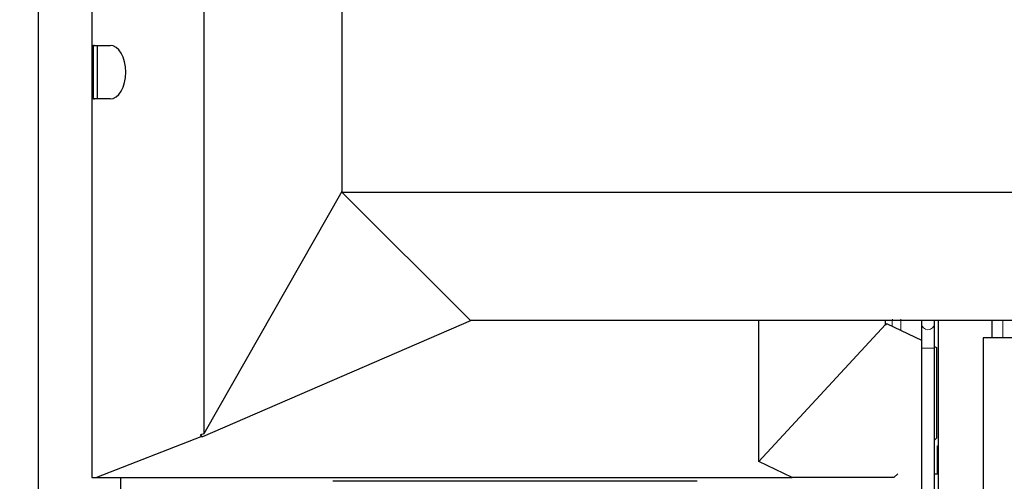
# Model space of a CAD drawing. Header units: inches. Extents: x 0 to 29700, y -16 to 21000.
# Tile 145 of 186: x 13394 to 14313, y 17255 to 17686. Entities that reach past the tile are written whole.
import ezdxf

# ---------------------------------------------------------------- set-up
doc = ezdxf.new("R2010")
doc.units = ezdxf.units.IN
doc.layers.add('254', color=7, linetype='Continuous', true_color=0xffffff)
doc.styles.add('latin_extended', font='simplex.shx')
doc.dimstyles.get("Standard").update_dxf_attribs({"dimtxt": 0.18, "dimasz": 0.18, "dimexe": 0.18, "dimexo": 0.0625, "dimgap": 0.09, "dimtad": 0, "dimtih": 1, "dimtoh": 1, "dimdec": 4, "dimzin": 0, "dimdsep": 46, "dimtxsty": 'Standard', "dimcen": 0.09, "dimadec": 0, "dimazin": 0, "dimtfac": 1, "dimtdec": 4, "dimtofl": 0, "dimtmove": 0, "dimatfit": 3, "dimfxl": 1, "dimtolj": 1, "dimtzin": 0, "dimarcsym": 0})

# ---------------------------------------------------------------- blocks, each defined once
blk = doc.blocks.new('_U3')
at = {"layer": '254', "color": 3, "linetype": 'Continuous', "lineweight": 13, "transparency": 16777216}
for p, q in [((13411.66, 17625.13), (13411.66, 19789.17)), ((16241.66, 15769.76), (16241.66, 19789.17)), ((13586.66, 19739.17), (16066.66, 19739.17))]:
    blk.add_line(p, q, dxfattribs=at)
at = {"layer": '254', "color": 3, "transparency": 16777216}
for points in [[(13586.66, 19768.33), (13586.66, 19710), (13411.66, 19739.17)], [(16066.66, 19710), (16066.66, 19768.33), (16241.66, 19739.17)]]:
    blk.add_solid(points, dxfattribs=at)
at = {"layer": 'Defpoints', "color": 0, "transparency": 16777216}
for p in [(16241.66, 19739.17), (13411.66, 17575.13), (16241.66, 15719.76)]:
    blk.add_point(p, dxfattribs=at)
at = {"layer": '254', "color": 2, "lineweight": 13, "transparency": 16777216, "insert": (14518.33, 20001.67), "char_height": 175, "attachment_point": 1, "style": 'latin_extended'}
blk.add_mtext('\\A1;2830', dxfattribs=at)
blk = doc.blocks.new('_U11')
at = {"layer": '254', "color": 3, "linetype": 'Continuous', "lineweight": 13, "transparency": 16777216}
for p, q in [((14411.66, 18994.63), (12794.36, 18994.63)), ((12844.36, 16839.63), (12844.36, 18819.63)), ((14786.66, 16664.63), (12794.36, 16664.63))]:
    blk.add_line(p, q, dxfattribs=at)
at = {"layer": '254', "color": 3, "transparency": 16777216}
for points in [[(12873.53, 18819.63), (12815.19, 18819.63), (12844.36, 18994.63)], [(12815.19, 16839.63), (12873.53, 16839.63), (12844.36, 16664.63)]]:
    blk.add_solid(points, dxfattribs=at)
at = {"layer": 'Defpoints', "color": 0, "transparency": 16777216}
for p in [(12844.36, 18994.63), (14461.66, 18994.63), (14836.66, 16664.63)]:
    blk.add_point(p, dxfattribs=at)
at = {"layer": '254', "color": 2, "lineweight": 13, "transparency": 16777216, "insert": (12581.86, 17521.3), "char_height": 175, "attachment_point": 1, "rotation": 90, "style": 'latin_extended'}
blk.add_mtext('\\A1;2330', dxfattribs=at)

msp = doc.modelspace()

# ---------------------------------------------------------------- linework, layer by layer
at = {"layer": '254', "color": 2, "linetype": 'Continuous', "lineweight": 25}
for p, q in [((13411.663, 18045.133), (13411.663, 17105.133)), ((13461.664, 17942.241), (13461.664, 17661.605)), ((13566.355, 17879.044), (13566.355, 17298.865)), ((13695.163, 17747.133), (13695.163, 17524.633)), ((13461.664, 17661.605), (13461.664, 17611.663)), ((13462.37, 17661.634), (13478.641, 17661.634)), ((13463.164, 17611.686), (13463.164, 17661.582)), ((13466.706, 17661.629), (13466.706, 17611.637)), ((13461.664, 17611.663), (13461.664, 17258.133)), ((13478.641, 17611.634), (13462.37, 17611.634)), ((13695.163, 17525.221), (13566.355, 17298.865)), ((13815.163, 17404.633), (13695.163, 17524.633)), ((13695.163, 17524.633), (15061.163, 17524.633)), ((13815.751, 17404.633), (13564.854, 17296.12)), ((14941.163, 17404.633), (13815.163, 17404.633)), ((14084.163, 17273.203), (14084.163, 17404.633)), ((14202.663, 17401.021), (14084.163, 17273.203)), ((14202.663, 17401.021), (14202.663, 17404.633)), ((14202.663, 17401.89), (14204.163, 17401.755)), ((14204.163, 17401.755), (14202.663, 17400.366)), ((14202.663, 17400.366), (14202.663, 17401.021)), ((14204.163, 17401.755), (14236.163, 17386.294)), ((14236.163, 17404.634), (14236.163, 17401.645)), ((14248.163, 17401.645), (14248.163, 17404.634)), ((14251.663, 17404.631), (14251.663, 17047.633)), ((14302.163, 17388.633), (14302.163, 17404.633)), ((14248.163, 17380.496), (14250.164, 17379.53)), ((14416.663, 17388.633), (14293.663, 17388.633)), ((14293.663, 17388.633), (14293.663, 17066.893)), ((14250.164, 17379.53), (14250.164, 17295.005)), ((13566.355, 17298.865), (13563.084, 17297.89)), ((13563.084, 17297.89), (13563.388, 17296.239)), ((13563.084, 17297.89), (13564.854, 17296.12)), ((13563.388, 17296.239), (13466.163, 17258.133)), ((13564.854, 17296.12), (13563.388, 17296.239)), ((14250.164, 17295.005), (14248.163, 17293.152)), ((14251.163, 17287.633), (14251.663, 17287.633)), ((14251.163, 17261.633), (14251.163, 17287.633)), ((14251.663, 17283.633), (14251.163, 17283.633)), ((14115.354, 17258.133), (14084.163, 17273.203)), ((14214.126, 17261.634), (14210.346, 17258.133)), ((14248.155, 17261.633), (14251.163, 17261.633)), ((14251.663, 17261.633), (14251.163, 17261.633)), ((13461.664, 17258.133), (13466.163, 17258.133)), ((13466.163, 17258.133), (14115.354, 17258.133)), ((13488.663, 17075.133), (13488.663, 17258.149)), ((14026.663, 17254.633), (13686.663, 17254.633)), ((14210.346, 17258.133), (14115.354, 17258.133))]:
    msp.add_line(p, q, dxfattribs=at)
at = {"layer": '254', "color": 110, "linetype": 'Continuous', "lineweight": 13}
for p, q in [((14312.163, 17404.633), (14312.163, 17388.633)), ((14248.163, 17378.987), (14236.164, 17378.987))]:
    msp.add_line(p, q, dxfattribs=at)
at = {"layer": '254', "color": 2, "linetype": 'Continuous', "lineweight": 25}
for centre, ratio, start_param, end_param in [((13462.37, 17636.634), 0.589045, 0, 0.0479719), ((13464.111, 17636.634), 0.589045, 0, 0.0643558), ((13478.641, 17636.634), 0.589045, 3.1415927, 6.2831853), ((13462.37, 17636.634), 0.5890451, 3.0936208, 3.1415927), ((13464.111, 17636.634), 0.589045, 3.0772369, 3.1415927)]:
    msp.add_ellipse(centre, major_axis=(0, 25), ratio=ratio, start_param=start_param, end_param=end_param, dxfattribs=at)
at = {"layer": '254', "color": 110, "linetype": 'Continuous', "lineweight": 13}
msp.add_ellipse((14242.163, 17401.645), major_axis=(6, 0), ratio=0.9063078, start_param=3.1416908, end_param=6.2831853, dxfattribs=at)
for points in [[(14208.886, 17399.447), (14208.888, 17401.665), (14208.889, 17403.882), (14208.891, 17406.1)], [(14216.705, 17406.104), (14216.701, 17402.634), (14216.697, 17399.163), (14216.693, 17395.693)]]:
    msp.add_open_spline(points, degree=3, dxfattribs=at)
at = {"layer": '254', "color": 2, "linetype": 'Continuous', "lineweight": 25}
for points, knots in [([(14236.164, 17401.678), (14236.164, 17400.64), (14236.164, 17398.081), (14236.164, 17392.623), (14236.164, 17386.061), (14236.164, 17381.416), (14236.164, 17378.987)], [0, 0, 0, 0, 0.2499913, 0.5, 0.7500087, 1, 1, 1, 1]), ([(14248.163, 17378.987), (14248.163, 17381.409), (14248.163, 17386.04), (14248.163, 17392.583), (14248.163, 17398.025), (14248.163, 17400.576), (14248.163, 17401.611)], [0, 0, 0, 0, 0.2500059, 0.5, 0.7499941, 1, 1, 1, 1])]:
    msp.add_open_spline(points, degree=3, knots=knots, dxfattribs=at)
for points in [[(14236.164, 17378.987), (14236.164, 17239.633)], [(14248.163, 17239.633), (14248.163, 17378.987)]]:
    msp.add_open_spline(points, degree=1, dxfattribs=at)

# ---------------------------------------------------------------- dimensions: what is measured, and where the dimension line sits
at = {"layer": '254', "color": 2, "linetype": 'Continuous', "lineweight": 13}
dim = msp.add_linear_dim(base=(16241.663, 19739.167), p1=(13411.663, 17575.133), p2=(16241.663, 15719.756), dimstyle='Standard', override={"dimscale": 50, "dimtxt": 3.5, "dimasz": 3.5, "dimexe": 1, "dimexo": 1, "dimgap": 1.75, "dimtad": 1, "dimtih": 1, "dimtoh": 0, "dimdec": 0, "dimlfac": 1, "dimzin": 8, "dimdsep": 46, "dimlunit": 2, "dimtxsty": 'latin_extended', "dimsah": 1, "dimse1": 0, "dimse2": 0, "dimsd1": 0, "dimsd2": 0, "dimclrd": 3, "dimclre": 3, "dimclrt": 2, "dimtol": 0, "dimtm": -0.1, "dimtfac": 0.714286, "dimtdec": 3, "dimtofl": 1, "dimtmove": 0, "dimtzin": 8, "dimlwd": 13, "dimlwe": 13}, dxfattribs=at)
dim.commit()
dim.dimension.update_dxf_attribs({"geometry": '_U3', "text_midpoint": (14826.663, 19739.167), "dimtype": 160})
dim = msp.add_linear_dim(base=(12844.361, 18994.633), p1=(14836.663, 16664.633), p2=(14461.663, 18994.633), angle=90, dimstyle='Standard', override={"dimscale": 50, "dimtxt": 3.5, "dimasz": 3.5, "dimexe": 1, "dimexo": 1, "dimgap": 1.75, "dimtad": 1, "dimtih": 0, "dimtoh": 0, "dimdec": 2, "dimlfac": 1, "dimzin": 8, "dimdsep": 46, "dimlunit": 2, "dimtxsty": 'latin_extended', "dimsah": 1, "dimse1": 0, "dimse2": 0, "dimsd1": 0, "dimsd2": 0, "dimclrd": 3, "dimclre": 3, "dimclrt": 2, "dimtol": 0, "dimtm": -0.1, "dimtfac": 0.714286, "dimtdec": 3, "dimtofl": 1, "dimtmove": 0, "dimtzin": 8, "dimlwd": 13, "dimlwe": 13}, dxfattribs=at)
dim.commit()
dim.dimension.update_dxf_attribs({"geometry": '_U11', "text_midpoint": (12844.361, 17829.633), "dimtype": 160})

doc.saveas('drawing.dxf')
